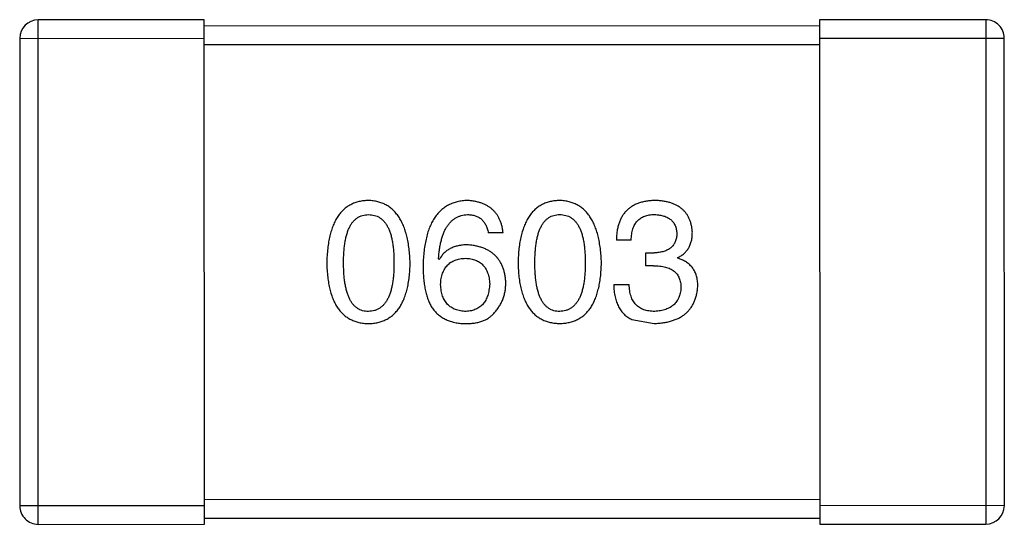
# Model space of a CAD drawing. Header units: inches. Extents: x -29 to 164, y -51 to 83.
# Tile 50 of 164: x 46.417 to 48.017, y 35.922 to 36.742. Entities that reach past the tile are written whole.
import ezdxf

# ---------------------------------------------------------------- set-up
doc = ezdxf.new("R2010")
doc.units = ezdxf.units.IN
doc.header["$LTSCALE"] = 1.21
doc.header["$MEASUREMENT"] = 0
doc.layers.get('0').update_dxf_attribs({"linetype": 'CONTINUOUS'})

msp = doc.modelspace()

# ---------------------------------------------------------------- linework, layer by layer
at = {"color": 7, "linetype": 'Continuous'}
for p, q in [((46.7171, 36.7421), (46.4471, 36.742)), ((46.4473, 35.922), (46.4471, 36.742)), ((46.7173, 35.9221), (46.7171, 36.7421)), ((47.9871, 36.7424), (47.7171, 36.7423)), ((47.7171, 36.7423), (47.7173, 35.9223)), ((47.9871, 36.7424), (47.9873, 35.9224)), ((47.7171, 36.7323), (46.7171, 36.7321)), ((46.4171, 36.712), (46.7171, 36.7121)), ((46.4171, 36.712), (46.4173, 35.952)), ((47.7171, 36.7123), (48.0171, 36.7124)), ((48.0173, 35.9524), (48.0171, 36.7124)), ((46.7171, 36.7021), (47.7171, 36.7023)), ((47.2027, 36.396), (47.1787, 36.396)), ((47.4109, 36.384), (47.3868, 36.384)), ((47.4349, 36.3425), (47.4349, 36.3633)), ((47.4349, 36.3633), (47.448, 36.3633)), ((47.0989, 36.3523), (47.0978, 36.3534)), ((47.4469, 36.3425), (47.4349, 36.3425)), ((47.4863, 36.3556), (47.4863, 36.3545)), ((47.3825, 36.3119), (47.4076, 36.3119)), ((47.412, 36.2551), (47.448, 36.2485)), ((47.7173, 35.9623), (46.7173, 35.9621)), ((46.7173, 35.9521), (46.4173, 35.952)), ((48.0173, 35.9524), (47.7173, 35.9523)), ((46.7173, 35.9321), (47.7173, 35.9323)), ((46.4473, 35.922), (46.7173, 35.9221)), ((47.7173, 35.9223), (47.9873, 35.9224))]:
    msp.add_line(p, q, dxfattribs=at)
for centre, start, end in [((46.4471, 36.712), 90.012, 180.012), ((47.9871, 36.7124), 0.012, 90.012), ((46.4473, 35.952), 180.012, 270.012), ((47.9873, 35.9524), 270.012, 0.012)]:
    msp.add_arc(centre, 0.03, start, end, dxfattribs=at)
for points, knots in [([(46.9839, 36.4484), (46.9812, 36.4483), (46.976, 36.4481), (46.9685, 36.4468), (46.9615, 36.4446), (46.955, 36.4418), (46.949, 36.4381), (46.9435, 36.4337), (46.9385, 36.4284), (46.934, 36.4224), (46.93, 36.4156), (46.9265, 36.4081), (46.9235, 36.3997), (46.921, 36.3906), (46.919, 36.3808), (46.9176, 36.3701), (46.9165, 36.3587), (46.9163, 36.3508), (46.9161, 36.3468)], [0, 0, 0, 0, 0.057911, 0.113262, 0.165956, 0.217443, 0.268511, 0.319665, 0.372, 0.426129, 0.483365, 0.543779, 0.607756, 0.676562, 0.749704, 0.827713, 0.911177, 1, 1, 1, 1]), ([(47.0517, 36.3468), (47.0515, 36.3508), (47.0511, 36.3586), (47.05, 36.3699), (47.0484, 36.3805), (47.0463, 36.3903), (47.0438, 36.3993), (47.0408, 36.4076), (47.0373, 36.4151), (47.0332, 36.4219), (47.0287, 36.4279), (47.0238, 36.4332), (47.0183, 36.4377), (47.0124, 36.4414), (47.0059, 36.4443), (46.999, 36.4465), (46.9916, 36.4479), (46.9865, 36.4483), (46.9839, 36.4484)], [0, 0, 0, 0, 0.088475, 0.171606, 0.249595, 0.322626, 0.391327, 0.455765, 0.516374, 0.573675, 0.628522, 0.681161, 0.732559, 0.783563, 0.83504, 0.887639, 0.942585, 1, 1, 1, 1]), ([(47.1448, 36.4484), (47.142, 36.4483), (47.1364, 36.4479), (47.1284, 36.4465), (47.121, 36.4442), (47.114, 36.4411), (47.1076, 36.4373), (47.1017, 36.4326), (47.0964, 36.4271), (47.0916, 36.4208), (47.0873, 36.4138), (47.0836, 36.4059), (47.0804, 36.3973), (47.0779, 36.3878), (47.0757, 36.3776), (47.0742, 36.3666), (47.073, 36.3548), (47.0728, 36.3466), (47.0727, 36.3424)], [0, 0, 0, 0, 0.058957, 0.115262, 0.16907, 0.221312, 0.273147, 0.324961, 0.377649, 0.432026, 0.488925, 0.549039, 0.612912, 0.680653, 0.753056, 0.830314, 0.912483, 1, 1, 1, 1]), ([(47.2027, 36.396), (47.2025, 36.398), (47.202, 36.4019), (47.2007, 36.4075), (47.1991, 36.4128), (47.1971, 36.4177), (47.1948, 36.4223), (47.1921, 36.4265), (47.189, 36.4303), (47.1856, 36.4338), (47.1817, 36.4369), (47.1775, 36.4396), (47.173, 36.442), (47.168, 36.444), (47.1627, 36.4457), (47.1571, 36.447), (47.151, 36.4479), (47.1469, 36.4483), (47.1448, 36.4484)], [0, 0, 0, 0, 0.06947, 0.136096, 0.199592, 0.260665, 0.319672, 0.377156, 0.433415, 0.489984, 0.546535, 0.604276, 0.663499, 0.725182, 0.788953, 0.855683, 0.926216, 1, 1, 1, 1]), ([(47.2947, 36.4485), (47.2921, 36.4484), (47.2869, 36.4481), (47.2794, 36.4468), (47.2724, 36.4447), (47.2659, 36.4419), (47.2598, 36.4382), (47.2543, 36.4337), (47.2493, 36.4285), (47.2449, 36.4225), (47.2408, 36.4157), (47.2374, 36.4081), (47.2344, 36.3998), (47.2319, 36.3907), (47.2299, 36.3808), (47.2284, 36.3702), (47.2274, 36.3588), (47.2271, 36.3509), (47.227, 36.3468)], [0, 0, 0, 0, 0.057911, 0.113262, 0.165956, 0.217443, 0.268511, 0.319665, 0.372, 0.426129, 0.483365, 0.543779, 0.607756, 0.676562, 0.749704, 0.827713, 0.911177, 1, 1, 1, 1]), ([(47.3625, 36.3469), (47.3624, 36.3509), (47.362, 36.3587), (47.3609, 36.37), (47.3593, 36.3805), (47.3572, 36.3903), (47.3547, 36.3994), (47.3516, 36.4077), (47.3481, 36.4152), (47.3441, 36.422), (47.3396, 36.428), (47.3346, 36.4333), (47.3292, 36.4378), (47.3232, 36.4415), (47.3168, 36.4444), (47.3099, 36.4466), (47.3025, 36.448), (47.2974, 36.4483), (47.2947, 36.4485)], [0, 0, 0, 0, 0.088475, 0.171606, 0.249595, 0.322626, 0.391327, 0.455765, 0.516374, 0.573675, 0.628522, 0.681161, 0.732559, 0.783563, 0.83504, 0.887639, 0.942585, 1, 1, 1, 1]), ([(47.4502, 36.4485), (47.4477, 36.4484), (47.4428, 36.4483), (47.4357, 36.4473), (47.4291, 36.4461), (47.4229, 36.4442), (47.4172, 36.4419), (47.4121, 36.439), (47.4073, 36.4357), (47.4031, 36.4319), (47.3993, 36.4276), (47.3961, 36.4228), (47.3934, 36.4175), (47.391, 36.4118), (47.3892, 36.4055), (47.3879, 36.3988), (47.387, 36.3916), (47.3869, 36.3866), (47.3868, 36.384)], [0, 0, 0, 0, 0.073232, 0.142595, 0.207997, 0.270074, 0.329156, 0.386529, 0.441846, 0.496976, 0.551877, 0.607941, 0.665637, 0.725446, 0.788542, 0.855101, 0.925196, 1, 1, 1, 1]), ([(47.5103, 36.3972), (47.5101, 36.3991), (47.5098, 36.403), (47.5087, 36.4087), (47.5073, 36.4139), (47.5054, 36.4188), (47.5031, 36.4233), (47.5004, 36.4275), (47.4972, 36.4313), (47.4937, 36.4347), (47.4897, 36.4377), (47.4852, 36.4404), (47.4804, 36.4427), (47.4752, 36.4446), (47.4695, 36.4462), (47.4634, 36.4473), (47.457, 36.4482), (47.4525, 36.4484), (47.4502, 36.4485)], [0, 0, 0, 0, 0.067521, 0.132139, 0.193339, 0.252064, 0.309083, 0.364848, 0.420021, 0.475612, 0.532002, 0.589602, 0.649896, 0.712634, 0.778603, 0.848416, 0.922155, 1, 1, 1, 1]), ([(46.9435, 36.3468), (46.9435, 36.3499), (46.9435, 36.3561), (46.944, 36.365), (46.9448, 36.3733), (46.9458, 36.381), (46.9473, 36.3881), (46.949, 36.3946), (46.951, 36.4005), (46.9534, 36.4057), (46.9561, 36.4104), (46.9591, 36.4144), (46.9625, 36.4178), (46.9661, 36.4206), (46.9701, 36.4228), (46.9744, 36.4244), (46.9791, 36.4253), (46.9822, 36.4254), (46.9839, 36.4255)], [0, 0, 0, 0, 0.096452, 0.187278, 0.271765, 0.350519, 0.423437, 0.491321, 0.554011, 0.612224, 0.666281, 0.717003, 0.764884, 0.811423, 0.856783, 0.902993, 0.950236, 1, 1, 1, 1]), ([(46.9839, 36.4255), (46.9856, 36.4254), (46.9888, 36.4253), (46.9936, 36.4244), (46.998, 36.4228), (47.0022, 36.4207), (47.0059, 36.4178), (47.0093, 36.4144), (47.0124, 36.4104), (47.0152, 36.4057), (47.0176, 36.4005), (47.0197, 36.3946), (47.0215, 36.3881), (47.0229, 36.3811), (47.0241, 36.3734), (47.0249, 36.365), (47.0253, 36.3561), (47.0254, 36.35), (47.0254, 36.3468)], [0, 0, 0, 0, 0.050604, 0.098688, 0.145699, 0.191791, 0.238625, 0.286717, 0.337546, 0.391814, 0.449755, 0.512106, 0.579685, 0.652048, 0.730262, 0.814146, 0.904281, 1, 1, 1, 1]), ([(47.0978, 36.3534), (47.098, 36.3562), (47.0984, 36.3617), (47.0994, 36.3696), (47.1007, 36.3771), (47.1023, 36.384), (47.1042, 36.3904), (47.1063, 36.3962), (47.1088, 36.4016), (47.1116, 36.4064), (47.1147, 36.4106), (47.1181, 36.4144), (47.1218, 36.4176), (47.1258, 36.4202), (47.1301, 36.4224), (47.1348, 36.424), (47.1397, 36.4251), (47.143, 36.4254), (47.1448, 36.4255)], [0, 0, 0, 0, 0.089218, 0.173709, 0.252753, 0.326963, 0.397099, 0.462534, 0.524018, 0.582178, 0.637235, 0.689955, 0.741228, 0.791618, 0.841661, 0.892925, 0.945259, 1, 1, 1, 1]), ([(47.1448, 36.4255), (47.147, 36.4254), (47.1514, 36.4253), (47.1575, 36.4238), (47.1629, 36.4215), (47.1676, 36.4183), (47.1715, 36.414), (47.1747, 36.4088), (47.1772, 36.4028), (47.1782, 36.3983), (47.1787, 36.396)], [0, 0, 0, 0, 0.136586, 0.261496, 0.378089, 0.490612, 0.605522, 0.725767, 0.8561, 1, 1, 1, 1]), ([(47.2543, 36.3468), (47.2544, 36.35), (47.2544, 36.3562), (47.2549, 36.3651), (47.2557, 36.3734), (47.2567, 36.3811), (47.2582, 36.3882), (47.2598, 36.3947), (47.2619, 36.4005), (47.2643, 36.4058), (47.267, 36.4104), (47.27, 36.4145), (47.2733, 36.4179), (47.277, 36.4207), (47.281, 36.4229), (47.2853, 36.4244), (47.2899, 36.4253), (47.2931, 36.4255), (47.2948, 36.4255)], [0, 0, 0, 0, 0.096452, 0.187278, 0.271765, 0.350519, 0.423437, 0.491321, 0.554011, 0.612224, 0.666281, 0.717003, 0.764884, 0.811423, 0.856783, 0.902993, 0.950236, 1, 1, 1, 1]), ([(47.2948, 36.4255), (47.2964, 36.4255), (47.2997, 36.4253), (47.3045, 36.4244), (47.3089, 36.4229), (47.313, 36.4207), (47.3167, 36.4179), (47.3202, 36.4145), (47.3233, 36.4104), (47.3261, 36.4058), (47.3285, 36.4005), (47.3306, 36.3947), (47.3323, 36.3882), (47.3338, 36.3811), (47.3349, 36.3734), (47.3357, 36.3651), (47.3362, 36.3562), (47.3363, 36.35), (47.3363, 36.3468)], [0, 0, 0, 0, 0.050604, 0.098688, 0.145699, 0.191791, 0.238625, 0.286717, 0.337546, 0.391814, 0.449755, 0.512106, 0.579685, 0.652048, 0.730262, 0.814146, 0.904281, 1, 1, 1, 1]), ([(47.4109, 36.384), (47.4109, 36.3857), (47.4111, 36.3889), (47.4117, 36.3937), (47.4124, 36.3981), (47.4136, 36.4021), (47.415, 36.4059), (47.4167, 36.4093), (47.4186, 36.4124), (47.4209, 36.4152), (47.4234, 36.4177), (47.4263, 36.4198), (47.4294, 36.4216), (47.4328, 36.423), (47.4365, 36.4242), (47.4404, 36.425), (47.4447, 36.4255), (47.4476, 36.4255), (47.4491, 36.4256)], [0, 0, 0, 0, 0.078134, 0.15164, 0.221358, 0.286689, 0.348614, 0.407697, 0.464247, 0.520153, 0.574432, 0.629291, 0.684538, 0.742032, 0.801329, 0.863637, 0.930123, 1, 1, 1, 1]), ([(47.4491, 36.4256), (47.4505, 36.4255), (47.4531, 36.4254), (47.457, 36.4249), (47.4606, 36.4242), (47.464, 36.4233), (47.4672, 36.4222), (47.47, 36.4208), (47.4727, 36.4192), (47.4751, 36.4174), (47.4772, 36.4154), (47.4791, 36.4131), (47.4808, 36.4107), (47.4822, 36.4079), (47.4833, 36.405), (47.4842, 36.4019), (47.4848, 36.3985), (47.4851, 36.3962), (47.4852, 36.395)], [0, 0, 0, 0, 0.078051, 0.151197, 0.220412, 0.286742, 0.34933, 0.409464, 0.467368, 0.52298, 0.578639, 0.633998, 0.690142, 0.746855, 0.805868, 0.867776, 0.932345, 1, 1, 1, 1]), ([(47.4852, 36.395), (47.4851, 36.3937), (47.4849, 36.3913), (47.4844, 36.3878), (47.4836, 36.3846), (47.4825, 36.3815), (47.4812, 36.3787), (47.4795, 36.3762), (47.4776, 36.3738), (47.4754, 36.3717), (47.4729, 36.3698), (47.4701, 36.3682), (47.4671, 36.3668), (47.4638, 36.3656), (47.4603, 36.3647), (47.4564, 36.3639), (47.4523, 36.3634), (47.4495, 36.3633), (47.448, 36.3633)], [0, 0, 0, 0, 0.067741, 0.131599, 0.192143, 0.249977, 0.306453, 0.361639, 0.416449, 0.471489, 0.527582, 0.584873, 0.644974, 0.70814, 0.77492, 0.845909, 0.920585, 1, 1, 1, 1]), ([(47.4863, 36.3556), (47.4882, 36.3566), (47.4919, 36.3585), (47.4969, 36.3621), (47.501, 36.3665), (47.5045, 36.3714), (47.5071, 36.377), (47.509, 36.3832), (47.5101, 36.39), (47.5102, 36.3947), (47.5103, 36.3972)], [0, 0, 0, 0, 0.125227, 0.244792, 0.361427, 0.478215, 0.59667, 0.722058, 0.856314, 1, 1, 1, 1]), ([(47.1448, 36.3763), (47.1422, 36.3763), (47.1371, 36.3761), (47.1297, 36.375), (47.123, 36.3731), (47.1169, 36.3705), (47.1114, 36.3671), (47.1065, 36.3629), (47.1023, 36.3579), (47.1, 36.3542), (47.0989, 36.3523)], [0, 0, 0, 0, 0.144617, 0.279572, 0.40596, 0.526097, 0.64389, 0.760003, 0.877724, 1, 1, 1, 1]), ([(47.2071, 36.314), (47.207, 36.3164), (47.2067, 36.321), (47.2057, 36.3276), (47.2043, 36.3338), (47.2025, 36.3396), (47.2002, 36.345), (47.1974, 36.3499), (47.1942, 36.3545), (47.1905, 36.3586), (47.1863, 36.3623), (47.1818, 36.3657), (47.1767, 36.3685), (47.1712, 36.3709), (47.1652, 36.3729), (47.1588, 36.3745), (47.152, 36.3757), (47.1472, 36.3761), (47.1448, 36.3763)], [0, 0, 0, 0, 0.071527, 0.139094, 0.20346, 0.264939, 0.323904, 0.381383, 0.437591, 0.493343, 0.549401, 0.606085, 0.664838, 0.725424, 0.788712, 0.855452, 0.925772, 1, 1, 1, 1]), ([(46.9161, 36.3468), (46.9163, 36.3428), (46.9165, 36.3352), (46.9176, 36.3242), (46.919, 36.3138), (46.9211, 36.3043), (46.9235, 36.2955), (46.9265, 36.2874), (46.93, 36.2801), (46.934, 36.2736), (46.9385, 36.2677), (46.9435, 36.2627), (46.949, 36.2584), (46.9551, 36.2548), (46.9616, 36.2521), (46.9686, 36.25), (46.9761, 36.2488), (46.9813, 36.2485), (46.9839, 36.2484)], [0, 0, 0, 0, 0.087693, 0.170223, 0.247496, 0.319826, 0.387768, 0.451403, 0.511459, 0.568358, 0.622671, 0.675251, 0.726739, 0.778422, 0.830759, 0.884394, 0.940865, 1, 1, 1, 1]), ([(46.9839, 36.2681), (46.9823, 36.2682), (46.9791, 36.2683), (46.9744, 36.2692), (46.9701, 36.2707), (46.9662, 36.273), (46.9625, 36.2757), (46.9591, 36.2791), (46.9561, 36.2832), (46.9535, 36.2878), (46.9511, 36.2931), (46.949, 36.2989), (46.9474, 36.3054), (46.9459, 36.3125), (46.9448, 36.3202), (46.9441, 36.3285), (46.9435, 36.3374), (46.9435, 36.3436), (46.9435, 36.3468)], [0, 0, 0, 0, 0.049766, 0.097012, 0.143225, 0.188786, 0.235079, 0.282962, 0.333687, 0.387747, 0.445963, 0.508657, 0.576545, 0.649868, 0.72822, 0.812712, 0.903543, 1, 1, 1, 1]), ([(46.9839, 36.2484), (46.9866, 36.2485), (46.9917, 36.2488), (46.9993, 36.25), (47.0063, 36.2521), (47.0128, 36.2548), (47.0188, 36.2584), (47.0243, 36.2627), (47.0293, 36.2677), (47.0338, 36.2736), (47.0378, 36.2801), (47.0413, 36.2875), (47.0443, 36.2955), (47.0468, 36.3043), (47.0488, 36.3139), (47.0502, 36.3242), (47.0513, 36.3352), (47.0515, 36.3429), (47.0517, 36.3468)], [0, 0, 0, 0, 0.059134, 0.115603, 0.169236, 0.221572, 0.273254, 0.32474, 0.377319, 0.431815, 0.488555, 0.548609, 0.612242, 0.680182, 0.75251, 0.829782, 0.91231, 1, 1, 1, 1]), ([(47.0254, 36.3468), (47.0254, 36.3437), (47.0253, 36.3376), (47.0249, 36.3288), (47.0241, 36.3206), (47.0229, 36.3129), (47.0215, 36.3059), (47.0197, 36.2995), (47.0177, 36.2936), (47.0152, 36.2884), (47.0124, 36.2837), (47.0093, 36.2797), (47.0059, 36.2762), (47.0022, 36.2734), (46.9981, 36.2711), (46.9936, 36.2694), (46.9889, 36.2684), (46.9856, 36.2682), (46.9839, 36.2681)], [0, 0, 0, 0, 0.094834, 0.184067, 0.267029, 0.344713, 0.417334, 0.484367, 0.546941, 0.604717, 0.65953, 0.710539, 0.759381, 0.806382, 0.853027, 0.900623, 0.949121, 1, 1, 1, 1]), ([(47.0727, 36.3424), (47.0727, 36.3389), (47.0728, 36.332), (47.0735, 36.322), (47.0745, 36.3126), (47.0761, 36.3038), (47.0781, 36.2956), (47.0805, 36.288), (47.0834, 36.281), (47.0857, 36.2768), (47.0869, 36.2747)], [0, 0, 0, 0, 0.151498, 0.29521, 0.430242, 0.557137, 0.677306, 0.790845, 0.898111, 1, 1, 1, 1]), ([(47.1011, 36.3118), (47.1012, 36.3135), (47.1014, 36.3168), (47.1021, 36.3215), (47.1031, 36.3259), (47.1044, 36.33), (47.1059, 36.3338), (47.1077, 36.3373), (47.1098, 36.3405), (47.1123, 36.3433), (47.1149, 36.3458), (47.1179, 36.348), (47.1211, 36.3499), (47.1247, 36.3514), (47.1285, 36.3527), (47.1326, 36.3536), (47.137, 36.3543), (47.14, 36.3544), (47.1415, 36.3545)], [0, 0, 0, 0, 0.076072, 0.148369, 0.216753, 0.281358, 0.342792, 0.401604, 0.458929, 0.514444, 0.569818, 0.625343, 0.681554, 0.739608, 0.800134, 0.863477, 0.929547, 1, 1, 1, 1]), ([(47.1415, 36.3545), (47.143, 36.3544), (47.1459, 36.3543), (47.1502, 36.3536), (47.1542, 36.3528), (47.1579, 36.3516), (47.1613, 36.35), (47.1645, 36.3482), (47.1674, 36.346), (47.17, 36.3436), (47.1723, 36.3408), (47.1744, 36.3377), (47.1762, 36.3343), (47.1777, 36.3307), (47.1789, 36.3267), (47.1799, 36.3224), (47.1805, 36.3178), (47.1808, 36.3146), (47.1809, 36.3129)], [0, 0, 0, 0, 0.069884, 0.136529, 0.199638, 0.259844, 0.317774, 0.374356, 0.430026, 0.485148, 0.5409, 0.597889, 0.657472, 0.718614, 0.783613, 0.85129, 0.923712, 1, 1, 1, 1]), ([(47.227, 36.3468), (47.2271, 36.3429), (47.2274, 36.3353), (47.2284, 36.3242), (47.2299, 36.3139), (47.2319, 36.3044), (47.2344, 36.2956), (47.2374, 36.2875), (47.2409, 36.2802), (47.2449, 36.2736), (47.2494, 36.2678), (47.2544, 36.2627), (47.2599, 36.2584), (47.2659, 36.2549), (47.2725, 36.2521), (47.2795, 36.2501), (47.287, 36.2488), (47.2921, 36.2486), (47.2948, 36.2485)], [0, 0, 0, 0, 0.087693, 0.170223, 0.247496, 0.319826, 0.387768, 0.451403, 0.511459, 0.568358, 0.622671, 0.675251, 0.726739, 0.778422, 0.830759, 0.884394, 0.940865, 1, 1, 1, 1]), ([(47.2948, 36.2682), (47.2931, 36.2682), (47.29, 36.2683), (47.2853, 36.2692), (47.281, 36.2708), (47.277, 36.273), (47.2733, 36.2758), (47.27, 36.2792), (47.267, 36.2832), (47.2643, 36.2879), (47.2619, 36.2931), (47.2599, 36.299), (47.2582, 36.3055), (47.2567, 36.3126), (47.2557, 36.3203), (47.2549, 36.3286), (47.2544, 36.3375), (47.2544, 36.3437), (47.2543, 36.3468)], [0, 0, 0, 0, 0.049766, 0.097012, 0.143225, 0.188786, 0.235079, 0.282962, 0.333687, 0.387747, 0.445963, 0.508657, 0.576545, 0.649868, 0.72822, 0.812712, 0.903543, 1, 1, 1, 1]), ([(47.2948, 36.2485), (47.2974, 36.2486), (47.3026, 36.2488), (47.3101, 36.2501), (47.3171, 36.2521), (47.3237, 36.2549), (47.3297, 36.2584), (47.3352, 36.2627), (47.3402, 36.2678), (47.3447, 36.2736), (47.3487, 36.2802), (47.3521, 36.2875), (47.3551, 36.2956), (47.3576, 36.3044), (47.3597, 36.3139), (47.3611, 36.3242), (47.3621, 36.3353), (47.3624, 36.3429), (47.3625, 36.3469)], [0, 0, 0, 0, 0.059134, 0.115603, 0.169236, 0.221572, 0.273254, 0.32474, 0.377319, 0.431815, 0.488555, 0.548609, 0.612242, 0.680182, 0.75251, 0.829782, 0.91231, 1, 1, 1, 1]), ([(47.3363, 36.3468), (47.3363, 36.3437), (47.3362, 36.3376), (47.3357, 36.3288), (47.3349, 36.3206), (47.3338, 36.313), (47.3324, 36.306), (47.3306, 36.2995), (47.3285, 36.2937), (47.3261, 36.2884), (47.3233, 36.2838), (47.3202, 36.2797), (47.3168, 36.2762), (47.313, 36.2734), (47.3089, 36.2712), (47.3045, 36.2695), (47.2997, 36.2685), (47.2965, 36.2683), (47.2948, 36.2682)], [0, 0, 0, 0, 0.094834, 0.184067, 0.267029, 0.344713, 0.417334, 0.484367, 0.546941, 0.604717, 0.65953, 0.710539, 0.759381, 0.806382, 0.853027, 0.900623, 0.949121, 1, 1, 1, 1]), ([(47.4469, 36.3425), (47.4487, 36.3425), (47.4522, 36.3425), (47.4573, 36.342), (47.4621, 36.3413), (47.4664, 36.3403), (47.4705, 36.3391), (47.4742, 36.3375), (47.4776, 36.3357), (47.4805, 36.3336), (47.4832, 36.3312), (47.4855, 36.3285), (47.4874, 36.3255), (47.489, 36.3222), (47.4902, 36.3187), (47.4911, 36.3148), (47.4917, 36.3107), (47.4917, 36.3079), (47.4917, 36.3064)], [0, 0, 0, 0, 0.082495, 0.159728, 0.232496, 0.300725, 0.365163, 0.425859, 0.483728, 0.538892, 0.592921, 0.646195, 0.699968, 0.754746, 0.811387, 0.870806, 0.933482, 1, 1, 1, 1]), ([(47.5191, 36.3097), (47.519, 36.3112), (47.519, 36.3139), (47.5186, 36.318), (47.518, 36.3219), (47.517, 36.3256), (47.5159, 36.3291), (47.5145, 36.3324), (47.5128, 36.3355), (47.5109, 36.3385), (47.5087, 36.3412), (47.5063, 36.3437), (47.5036, 36.346), (47.5006, 36.3481), (47.4974, 36.35), (47.4939, 36.3518), (47.4902, 36.3533), (47.4876, 36.3541), (47.4863, 36.3545)], [0, 0, 0, 0, 0.071215, 0.138707, 0.20396, 0.266995, 0.327734, 0.387609, 0.445602, 0.503345, 0.561136, 0.618597, 0.677672, 0.738255, 0.799989, 0.863961, 0.930555, 1, 1, 1, 1]), ([(47.1426, 36.2681), (47.141, 36.2682), (47.1379, 36.2683), (47.1334, 36.269), (47.1292, 36.2699), (47.1253, 36.2712), (47.1216, 36.2728), (47.1183, 36.2747), (47.1152, 36.2769), (47.1126, 36.2796), (47.11, 36.2824), (47.1079, 36.2857), (47.106, 36.2893), (47.1044, 36.2932), (47.1032, 36.2974), (47.1022, 36.3019), (47.1014, 36.3067), (47.1012, 36.3101), (47.1011, 36.3118)], [0, 0, 0, 0, 0.070403, 0.137196, 0.200053, 0.260887, 0.31876, 0.37535, 0.430743, 0.485927, 0.541678, 0.598832, 0.657726, 0.719441, 0.783504, 0.851852, 0.923533, 1, 1, 1, 1]), ([(47.1809, 36.3129), (47.1808, 36.3112), (47.1805, 36.3078), (47.1798, 36.303), (47.1789, 36.2984), (47.1778, 36.2942), (47.1763, 36.2903), (47.1745, 36.2867), (47.1726, 36.2834), (47.1703, 36.2804), (47.1678, 36.2777), (47.165, 36.2754), (47.1619, 36.2734), (47.1585, 36.2717), (47.1549, 36.2703), (47.1511, 36.2692), (47.1469, 36.2685), (47.1441, 36.2682), (47.1426, 36.2681)], [0, 0, 0, 0, 0.078863, 0.153308, 0.223539, 0.289857, 0.35341, 0.413572, 0.471721, 0.528235, 0.584279, 0.638781, 0.69466, 0.751251, 0.809198, 0.869697, 0.933318, 1, 1, 1, 1]), ([(47.1874, 36.2649), (47.189, 36.2666), (47.1921, 36.27), (47.1961, 36.2756), (47.1995, 36.2814), (47.2023, 36.2875), (47.2045, 36.2938), (47.206, 36.3003), (47.2069, 36.3071), (47.207, 36.3117), (47.2071, 36.314)], [0, 0, 0, 0, 0.129393, 0.255335, 0.378531, 0.500878, 0.622934, 0.746191, 0.87096, 1, 1, 1, 1]), ([(47.3825, 36.3119), (47.3825, 36.3101), (47.3826, 36.3066), (47.3831, 36.3015), (47.3838, 36.2966), (47.3847, 36.292), (47.3858, 36.2876), (47.387, 36.2834), (47.3886, 36.2795), (47.3903, 36.2758), (47.3923, 36.2724), (47.3944, 36.2692), (47.3968, 36.2662), (47.3994, 36.2635), (47.4022, 36.261), (47.4053, 36.2588), (47.4085, 36.2567), (47.4108, 36.2556), (47.412, 36.2551)], [0, 0, 0, 0, 0.078937, 0.154495, 0.226898, 0.296844, 0.363348, 0.427781, 0.48946, 0.549586, 0.607902, 0.664733, 0.720805, 0.776157, 0.831175, 0.886736, 0.943094, 1, 1, 1, 1]), ([(47.4491, 36.2682), (47.4475, 36.2682), (47.4443, 36.2683), (47.4397, 36.2688), (47.4354, 36.2696), (47.4314, 36.2709), (47.4277, 36.2723), (47.4243, 36.2742), (47.4212, 36.2765), (47.4184, 36.2791), (47.416, 36.282), (47.4139, 36.2853), (47.412, 36.2889), (47.4105, 36.2928), (47.4093, 36.2971), (47.4084, 36.3017), (47.4078, 36.3067), (47.4077, 36.3101), (47.4076, 36.3119)], [0, 0, 0, 0, 0.071272, 0.13882, 0.201858, 0.262757, 0.320043, 0.376709, 0.431462, 0.486034, 0.541209, 0.597703, 0.65589, 0.717768, 0.782056, 0.850407, 0.92277, 1, 1, 1, 1]), ([(47.448, 36.2485), (47.4508, 36.2486), (47.4561, 36.2489), (47.4639, 36.2498), (47.4711, 36.2512), (47.4778, 36.2531), (47.484, 36.2553), (47.4898, 36.258), (47.495, 36.2612), (47.4997, 36.2648), (47.5039, 36.2689), (47.5076, 36.2734), (47.5109, 36.2784), (47.5135, 36.2838), (47.5157, 36.2897), (47.5174, 36.2959), (47.5186, 36.3027), (47.5189, 36.3073), (47.5191, 36.3097)], [0, 0, 0, 0, 0.078078, 0.151942, 0.221594, 0.28726, 0.350176, 0.409768, 0.467648, 0.523784, 0.578904, 0.634014, 0.689819, 0.746826, 0.805875, 0.867063, 0.931764, 1, 1, 1, 1]), ([(47.4917, 36.3064), (47.4916, 36.305), (47.4914, 36.3021), (47.4907, 36.298), (47.4897, 36.2941), (47.4883, 36.2905), (47.4867, 36.2872), (47.4848, 36.2841), (47.4825, 36.2813), (47.4801, 36.2788), (47.4772, 36.2765), (47.4741, 36.2745), (47.4706, 36.2728), (47.4669, 36.2713), (47.4629, 36.2701), (47.4586, 36.2692), (47.4539, 36.2685), (47.4508, 36.2683), (47.4491, 36.2682)], [0, 0, 0, 0, 0.068514, 0.133941, 0.195994, 0.255362, 0.312994, 0.369441, 0.424687, 0.480522, 0.537148, 0.594801, 0.654411, 0.716817, 0.781981, 0.850498, 0.923306, 1, 1, 1, 1]), ([(47.0869, 36.2747), (47.0884, 36.2727), (47.0913, 36.2687), (47.0965, 36.2635), (47.1022, 36.2591), (47.1084, 36.2554), (47.1152, 36.2525), (47.1224, 36.2504), (47.1302, 36.2489), (47.1355, 36.2486), (47.1383, 36.2484)], [0, 0, 0, 0, 0.125033, 0.246266, 0.36603, 0.485265, 0.606781, 0.732144, 0.862551, 1, 1, 1, 1]), ([(47.1383, 36.2484), (47.1411, 36.2484), (47.1465, 36.2483), (47.1543, 36.2489), (47.1614, 36.2501), (47.168, 36.2519), (47.1738, 36.2542), (47.179, 36.2571), (47.1837, 36.2606), (47.1862, 36.2634), (47.1874, 36.2649)], [0, 0, 0, 0, 0.156782, 0.301945, 0.436395, 0.561474, 0.678489, 0.78853, 0.894967, 1, 1, 1, 1])]:
    msp.add_open_spline(points, degree=3, knots=knots, dxfattribs=at)

doc.saveas('drawing.dxf')
